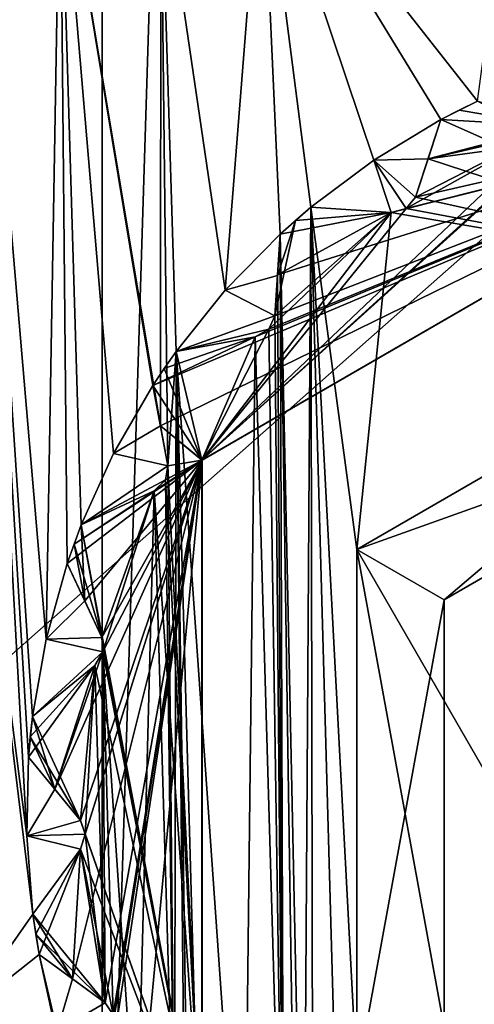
# Model space of a CAD drawing. Header units: metres. Extents: x -205 to 205, y -82 to 82.
# Tile 179 of 256: x -40.42 to -38.17, y -37.44 to -32.57. Entities that reach past the tile are written whole.
import ezdxf

# ---------------------------------------------------------------- set-up
doc = ezdxf.new("R2010")
doc.units = ezdxf.units.M
doc.layers.add('solid_PRT0003', color=7, linetype='CONTINUOUS')

msp = doc.modelspace()

# ---------------------------------------------------------------- linework, layer by layer
at = {"layer": 'solid_PRT0003'}
for points in [[(-200, -75), (-200, 75), (0, 75)], [(0, -75), (-200, -75), (0, 75)], [(-40.015358, -40.026123, 108.410858), (-37.489235, 41.072483, 108.410858), (-37.489235, -41.072483, 108.410858)], [(-40.015358, 40.026123, 108.410858), (-37.489235, 41.072483, 108.410858), (-40.015358, -40.026123, 108.410858)], [(-40.015358, 40.026123, 108.410858), (-41.061718, -37.5, 108.410858), (-41.061718, 37.5, 108.410858)], [(-40.015358, 40.026123, 108.410858), (-40.015358, -40.026123, 108.410858), (-41.061718, -37.5, 108.410858)], [(-42.489235, -37.5, 108.5), (42.510765, 37.5, 108.5), (-42.489235, 37.5, 108.5)], [(-42.489235, -37.5, 108.5), (42.510765, -37.5, 108.5), (42.510765, 37.5, 108.5)], [(-40.292316, -35.63596, 75), (-40.222397, -31.60265, 75), (-40.711826, -30.742794, 75)], [(-40.387714, -36.608894, 75), (-40.711826, -30.742794, 75), (-40.711826, -34.113243, 75)], [(-40.359425, -36.018723, 75), (-40.292316, -35.63596, 75), (-40.711826, -30.742794, 75)], [(-40.3792, -36.220387, 75), (-40.359425, -36.018723, 75), (-40.711826, -30.742794, 75)], [(-40.387714, -36.608894, 75), (-40.3792, -36.220387, 75), (-40.711826, -30.742794, 75)], [(-38.156631, -32.974407, 75), (-37.902039, -31.083382, 75), (-39.223373, -31.615299, 75)], [(-40.292316, -35.63596, 75), (-40.18745, -35.261776, 75), (-40.222397, -31.60265, 75)], [(-39.725796, -34.581535, 75), (-39.724667, -31.742668, 75), (-40.222397, -31.60265, 75)], [(-39.957958, -34.717319, 75), (-39.763332, -34.38097, 75), (-40.222397, -31.60265, 75)], [(-39.725796, -34.581535, 75), (-40.222397, -31.60265, 75), (-39.763332, -34.38097, 75)], [(-40.118149, -35.071365, 75), (-39.957958, -34.717319, 75), (-40.222397, -31.60265, 75)], [(-40.18745, -35.261776, 75), (-40.118149, -35.071365, 75), (-40.222397, -31.60265, 75)], [(-39.405647, -33.91069, 75), (-39.223373, -31.615299, 75), (-39.724667, -31.742668, 75)], [(-39.405647, -33.91069, 75), (-39.133488, -33.633308, 75), (-39.223373, -31.615299, 75)], [(-38.337498, -33.065773, 75), (-38.156631, -32.974407, 75), (-39.223373, -31.615299, 75)], [(-38.670086, -33.266754, 75), (-38.337498, -33.065773, 75), (-39.223373, -31.615299, 75)], [(-38.981026, -33.499836, 75), (-38.670086, -33.266754, 75), (-39.223373, -31.615299, 75)], [(-39.133488, -33.633308, 75), (-38.981026, -33.499836, 75), (-39.223373, -31.615299, 75)], [(-39.725796, -34.581535, 75), (-39.688866, -34.778885, 75), (-39.724667, -31.742668, 75)], [(-39.648853, -34.213776, 75), (-39.405647, -33.91069, 75), (-39.724667, -31.742668, 75)], [(-39.688866, -34.778885, 75), (-39.648853, -34.213776, 75), (-39.724667, -31.742668, 75)], [(-36.489235, -33.885105, 75), (-38.156631, -32.974407, 75), (-38.337498, -33.065773, 75)], [(-38.337498, -33.065773, 26), (-38.156631, -32.974407, 26), (-38.247658, -33.018917, 26)], [(-37.778439, -33.098751, 26), (-38.156631, -32.974407, 26), (-38.337498, -33.065773, 26)], [(-38.247658, -33.018917, 55), (-38.247658, -33.018917, 26), (-38.156631, -32.974407, 26)], [(-38.156631, -32.974407, 55), (-38.247658, -33.018917, 55), (-38.156631, -32.974407, 26)], [(-37.778439, -33.098751, 55), (-38.247658, -33.018917, 55), (-38.156631, -32.974407, 55)], [(-39.725796, -34.581535, 26), (-36.489235, -33, 26), (-39.763332, -34.38097, 26)], [(-39.257534, -34.140541, 26), (-39.763332, -34.38097, 26), (-36.489235, -33, 26)], [(-39.725796, -34.581535, 26), (-39.520424, -34.750191, 26), (-36.489235, -33, 26)], [(-39.520508, -34.750336, 55), (-37.643459, -33.055035, 55), (-36.489235, -33, 55)], [(-39.520424, -34.750191, 26), (-39.520508, -34.750336, 55), (-36.489235, -33, 55)], [(-39.520424, -34.750191, 26), (-36.489235, -33, 55), (-36.489235, -33, 26)], [(-39.189762, -34.102116, 26), (-39.257534, -34.140541, 26), (-36.489235, -33, 26)], [(-39.160316, -34.037243, 26), (-39.189762, -34.102116, 26), (-36.489235, -33, 26)], [(-39.146828, -33.834122, 26), (-39.160316, -34.037243, 26), (-36.489235, -33, 26)], [(-38.58379, -33.526222, 26), (-39.146828, -33.834122, 26), (-36.489235, -33, 26)], [(-38.508591, -33.505859, 26), (-38.58379, -33.526222, 26), (-36.489235, -33, 26)], [(-38.46394, -33.450344, 26), (-38.508591, -33.505859, 26), (-36.489235, -33, 26)], [(-38.40123, -33.259609, 26), (-38.46394, -33.450344, 26), (-36.489235, -33, 26)], [(-37.700535, -33.097733, 26), (-38.40123, -33.259609, 26), (-36.489235, -33, 26)], [(-38.337498, -33.065773, 55), (-38.337498, -33.065773, 26), (-38.247658, -33.018917, 26)], [(-38.247658, -33.018917, 55), (-38.337498, -33.065773, 55), (-38.247658, -33.018917, 26)], [(-37.778439, -33.098751, 55), (-38.337498, -33.065773, 55), (-38.247658, -33.018917, 55)], [(-39.520508, -34.750336, 55), (-37.700539, -33.097729, 55), (-37.643459, -33.055035, 55)], [(-38.337498, -33.065773, 55), (-38.337498, -33.065773, 75), (-38.670086, -33.266754, 75)], [(-38.337498, -33.065773, 6), (-38.670086, -33.266754, 75), (-38.670086, -33.266754, 6)], [(-38.337498, -33.065773, 26), (-38.670086, -33.266754, 75), (-38.337498, -33.065773, 6)], [(-38.337498, -33.065773, 55), (-38.670086, -33.266754, 75), (-38.337498, -33.065773, 26)], [(-38.401222, -33.259586, 6), (-38.337498, -33.065773, 6), (-38.670086, -33.266754, 6)], [(-38.337498, -33.065773, 55), (-38.46394, -33.450344, 75), (-38.40123, -33.259609, 75)], [(-38.401222, -33.259586, 55), (-38.46394, -33.450344, 75), (-38.337498, -33.065773, 55)], [(-38.46394, -33.450344, 26), (-38.337498, -33.065773, 6), (-38.401222, -33.259586, 6)], [(-38.40123, -33.259609, 26), (-38.337498, -33.065773, 6), (-38.46394, -33.450344, 26)], [(-36.489235, -33.885105, 75), (-38.337498, -33.065773, 75), (-38.40123, -33.259609, 75)], [(-38.337498, -33.065773, 55), (-38.40123, -33.259609, 75), (-38.337498, -33.065773, 75)], [(-38.40123, -33.259609, 26), (-38.337498, -33.065773, 26), (-38.337498, -33.065773, 6)], [(-37.778439, -33.098751, 26), (-38.337498, -33.065773, 26), (-38.40123, -33.259609, 26)], [(-38.401222, -33.259586, 55), (-38.337498, -33.065773, 55), (-37.778439, -33.098751, 55)], [(-39.520508, -34.750336, 55), (-37.778439, -33.098751, 55), (-37.700539, -33.097729, 55)], [(-39.520508, -34.750336, 55), (-38.508595, -33.505859, 55), (-37.778439, -33.098751, 55)], [(-38.508595, -33.505859, 55), (-38.463928, -33.450306, 55), (-37.778439, -33.098751, 55)], [(-38.463928, -33.450306, 55), (-38.401222, -33.259586, 55), (-37.778439, -33.098751, 55)], [(-37.700535, -33.097733, 26), (-37.778439, -33.098751, 26), (-38.40123, -33.259609, 26)], [(-38.670086, -33.266754, 6), (-38.670086, -33.266754, 75), (-38.981026, -33.499836, 75)], [(-38.981026, -33.499836, 55), (-38.670086, -33.266754, 6), (-38.981026, -33.499836, 75)], [(-38.58379, -33.526222, 6), (-38.670086, -33.266754, 6), (-38.981026, -33.499836, 6)], [(-38.981026, -33.499836, 26), (-38.981026, -33.499836, 6), (-38.670086, -33.266754, 6)], [(-38.981026, -33.499836, 55), (-38.981026, -33.499836, 26), (-38.670086, -33.266754, 6)], [(-38.463928, -33.450306, 6), (-38.401222, -33.259586, 6), (-38.670086, -33.266754, 6)], [(-38.508595, -33.505859, 6), (-38.463928, -33.450306, 6), (-38.670086, -33.266754, 6)], [(-38.58379, -33.526222, 6), (-38.508595, -33.505859, 6), (-38.670086, -33.266754, 6)], [(-38.463928, -33.450306, 55), (-38.46394, -33.450344, 75), (-38.401222, -33.259586, 55)], [(-38.46394, -33.450344, 26), (-38.401222, -33.259586, 6), (-38.463928, -33.450306, 6)], [(-36.489235, -33.885105, 75), (-38.40123, -33.259609, 75), (-38.46394, -33.450344, 75)], [(-38.508595, -33.505859, 55), (-38.46394, -33.450344, 75), (-38.463928, -33.450306, 55)], [(-38.46394, -33.450344, 26), (-38.463928, -33.450306, 6), (-38.508595, -33.505859, 6)], [(-38.508595, -33.505859, 55), (-38.508591, -33.505859, 75), (-38.46394, -33.450344, 75)], [(-38.46394, -33.450344, 26), (-38.508595, -33.505859, 6), (-38.508591, -33.505859, 26)], [(-36.489235, -33.885105, 75), (-38.46394, -33.450344, 75), (-38.508591, -33.505859, 75)], [(-39.520508, -34.750336, 55), (-38.58379, -33.526222, 55), (-38.508595, -33.505859, 55)], [(-39.01786, -39.114685, 75), (-38.981026, -33.499836, 75), (-39.133488, -33.633308, 75)], [(-39.058125, -33.565582, 55), (-39.058125, -33.565582, 26), (-38.981026, -33.499836, 26)], [(-38.58379, -33.526222, 26), (-38.981026, -33.499836, 26), (-39.058125, -33.565582, 26)], [(-38.981026, -33.499836, 55), (-39.058125, -33.565582, 55), (-38.981026, -33.499836, 26)], [(-38.58379, -33.526222, 55), (-39.058125, -33.565582, 55), (-38.981026, -33.499836, 55)], [(-39.01786, -39.114685, 75), (-38.969341, -39.509827, 75), (-38.981026, -33.499836, 75)], [(-38.753807, -35.19257, 75), (-38.58379, -33.526222, 75), (-38.981026, -33.499836, 75)], [(-38.58379, -33.526222, 55), (-38.981026, -33.499836, 75), (-38.58379, -33.526222, 75)], [(-38.809666, -39.634583, 75), (-38.981026, -33.499836, 75), (-38.969341, -39.509827, 75)], [(-38.753807, -37.80743, 75), (-38.981026, -33.499836, 75), (-38.809666, -39.634583, 75)], [(-38.753807, -37.80743, 75), (-38.753807, -35.19257, 75), (-38.981026, -33.499836, 75)], [(-38.58379, -33.526222, 55), (-38.981026, -33.499836, 55), (-38.981026, -33.499836, 75)], [(-38.981026, -33.499836, 26), (-38.58379, -33.526222, 6), (-38.981026, -33.499836, 6)], [(-38.58379, -33.526222, 26), (-38.58379, -33.526222, 6), (-38.981026, -33.499836, 26)], [(-36.489235, -33.885105, 75), (-38.508591, -33.505859, 75), (-38.58379, -33.526222, 75)], [(-38.58379, -33.526222, 55), (-38.58379, -33.526222, 75), (-38.508591, -33.505859, 75)], [(-38.58379, -33.526222, 55), (-38.508591, -33.505859, 75), (-38.508595, -33.505859, 55)], [(-38.508591, -33.505859, 26), (-38.508595, -33.505859, 6), (-38.58379, -33.526222, 6)], [(-38.508591, -33.505859, 26), (-38.58379, -33.526222, 6), (-38.58379, -33.526222, 26)], [(-39.520508, -34.750336, 55), (-39.189766, -34.102119, 55), (-38.58379, -33.526222, 55)], [(-39.189766, -34.102119, 55), (-39.160316, -34.037205, 55), (-38.58379, -33.526222, 55)], [(-39.160316, -34.037205, 55), (-39.058125, -33.565582, 55), (-38.58379, -33.526222, 55)], [(-38.58379, -33.526222, 26), (-39.133488, -33.633308, 26), (-39.146828, -33.834122, 26)], [(-38.58379, -33.526222, 26), (-39.058125, -33.565582, 26), (-39.133488, -33.633308, 26)], [(-38.753807, -35.19257, 75), (-36.489235, -33.885105, 75), (-38.58379, -33.526222, 75)], [(-39.160316, -34.037205, 55), (-39.147011, -33.836884, 55), (-39.058125, -33.565582, 55)], [(-39.147011, -33.836884, 55), (-39.133488, -33.633308, 55), (-39.058125, -33.565582, 55)], [(-39.133488, -33.633308, 55), (-39.133488, -33.633308, 26), (-39.058125, -33.565582, 26)], [(-39.058125, -33.565582, 55), (-39.133488, -33.633308, 55), (-39.058125, -33.565582, 26)], [(-39.133488, -33.633308, 55), (-39.133488, -33.633308, 75), (-39.405647, -33.91069, 75)], [(-39.133488, -33.633308, 6), (-39.405647, -33.91069, 75), (-39.405647, -33.91069, 6)], [(-39.133488, -33.633308, 26), (-39.405647, -33.91069, 75), (-39.133488, -33.633308, 6)], [(-39.133488, -33.633308, 55), (-39.405647, -33.91069, 75), (-39.133488, -33.633308, 26)], [(-39.147011, -33.836884, 6), (-39.133488, -33.633308, 6), (-39.405647, -33.91069, 6)], [(-39.133488, -33.633308, 55), (-39.160316, -34.037243, 75), (-39.146828, -33.834122, 75)], [(-39.147011, -33.836884, 55), (-39.160316, -34.037243, 75), (-39.133488, -33.633308, 55)], [(-39.160316, -34.037243, 26), (-39.133488, -33.633308, 6), (-39.147011, -33.836884, 6)], [(-39.146828, -33.834122, 26), (-39.133488, -33.633308, 6), (-39.160316, -34.037243, 26)], [(-39.114849, -39.011173, 75), (-39.133488, -33.633308, 75), (-39.146828, -33.834122, 75)], [(-39.133488, -33.633308, 55), (-39.146828, -33.834122, 75), (-39.133488, -33.633308, 75)], [(-39.146828, -33.834122, 26), (-39.133488, -33.633308, 26), (-39.133488, -33.633308, 6)], [(-39.051952, -39.044632, 75), (-39.01786, -39.114685, 75), (-39.133488, -33.633308, 75)], [(-39.114849, -39.011173, 75), (-39.051952, -39.044632, 75), (-39.133488, -33.633308, 75)], [(-39.160316, -34.037205, 6), (-39.147011, -33.836884, 6), (-39.405647, -33.91069, 6)], [(-39.114849, -39.011173, 75), (-39.146828, -33.834122, 75), (-39.160316, -34.037243, 75)], [(-39.160316, -34.037205, 55), (-39.160316, -34.037243, 75), (-39.147011, -33.836884, 55)], [(-39.160316, -34.037243, 26), (-39.147011, -33.836884, 6), (-39.160316, -34.037205, 6)], [(-36.489235, -34.384998, 74.500084), (-36.489235, -33.885105, 75), (-38.753807, -35.19257, 75)], [(-38.753807, -35.19257, 6), (-36.489235, -39.114895, 6), (-36.489235, -33.885105, 6)], [(-38.320877, -35.442497, 6.499915), (-38.753807, -35.19257, 6), (-36.489235, -33.885105, 6)], [(-36.489235, -34.384998, 6.499915), (-38.320877, -35.442497, 6.499915), (-36.489235, -33.885105, 6)], [(-39.405647, -33.91069, 6), (-39.405647, -33.91069, 75), (-39.648853, -34.213776, 75)], [(-39.648853, -34.213776, 55), (-39.405647, -33.91069, 6), (-39.648853, -34.213776, 75)], [(-39.160316, -34.037205, 6), (-39.405647, -33.91069, 6), (-39.648853, -34.213776, 6)], [(-39.648853, -34.213776, 26), (-39.648853, -34.213776, 6), (-39.405647, -33.91069, 6)], [(-39.648853, -34.213776, 55), (-39.648853, -34.213776, 26), (-39.405647, -33.91069, 6)], [(-39.189766, -34.102119, 6), (-39.160316, -34.037205, 6), (-39.648853, -34.213776, 6)], [(-39.189766, -34.102119, 55), (-39.160316, -34.037243, 75), (-39.160316, -34.037205, 55)], [(-39.160316, -34.037243, 26), (-39.160316, -34.037205, 6), (-39.189766, -34.102119, 6)], [(-39.189766, -34.102119, 55), (-39.189762, -34.102116, 75), (-39.160316, -34.037243, 75)], [(-39.160316, -34.037243, 26), (-39.189766, -34.102119, 6), (-39.189762, -34.102116, 26)], [(-39.114849, -39.011173, 75), (-39.160316, -34.037243, 75), (-39.189762, -34.102116, 75)], [(-40.357525, -36.996319, 75), (-40.711826, -34.113243, 75), (-40.711826, -37.5, 75)], [(-40.357525, -36.996319, 75), (-40.387714, -36.608894, 75), (-40.711826, -34.113243, 75)], [(-39.257534, -34.140541, 26), (-39.707176, -34.296627, 26), (-39.763332, -34.38097, 26)], [(-39.257534, -34.140541, 26), (-39.648853, -34.213776, 26), (-39.707176, -34.296627, 26)], [(-39.257534, -34.140541, 6), (-39.189766, -34.102119, 6), (-39.648853, -34.213776, 6)], [(-39.313957, -38.985313, 75), (-39.257534, -34.140541, 75), (-39.648853, -34.213776, 75)], [(-39.257534, -34.140541, 55), (-39.648853, -34.213776, 75), (-39.257534, -34.140541, 75)], [(-39.257534, -34.140541, 55), (-39.648853, -34.213776, 55), (-39.648853, -34.213776, 75)], [(-39.648853, -34.213776, 26), (-39.257534, -34.140541, 6), (-39.648853, -34.213776, 6)], [(-39.257534, -34.140541, 26), (-39.257534, -34.140541, 6), (-39.648853, -34.213776, 26)], [(-39.520508, -34.750336, 55), (-39.648853, -34.213776, 55), (-39.257534, -34.140541, 55)], [(-39.520508, -34.750336, 55), (-39.257534, -34.140541, 55), (-39.189766, -34.102119, 55)], [(-39.313957, -38.985313, 75), (-39.114849, -39.011173, 75), (-39.257534, -34.140541, 75)], [(-39.114849, -39.011173, 75), (-39.189762, -34.102116, 75), (-39.257534, -34.140541, 75)], [(-39.257534, -34.140541, 55), (-39.257534, -34.140541, 75), (-39.189762, -34.102116, 75)], [(-39.257534, -34.140541, 55), (-39.189762, -34.102116, 75), (-39.189766, -34.102119, 55)], [(-39.189762, -34.102116, 26), (-39.189766, -34.102119, 6), (-39.257534, -34.140541, 6)], [(-39.189762, -34.102116, 26), (-39.257534, -34.140541, 6), (-39.257534, -34.140541, 26)], [(-39.707176, -34.296627, 55), (-39.707176, -34.296627, 26), (-39.648853, -34.213776, 26)], [(-39.648853, -34.213776, 55), (-39.707176, -34.296627, 55), (-39.648853, -34.213776, 26)], [(-39.520508, -34.750336, 55), (-39.707176, -34.296627, 55), (-39.648853, -34.213776, 55)], [(-39.656864, -38.279316, 75), (-39.648853, -34.213776, 75), (-39.688866, -34.778885, 75)], [(-39.656864, -38.279316, 75), (-39.604267, -38.327366, 75), (-39.648853, -34.213776, 75)], [(-39.604267, -38.327366, 75), (-39.588665, -38.403698, 75), (-39.648853, -34.213776, 75)], [(-39.516304, -38.959034, 75), (-39.648853, -34.213776, 75), (-39.588665, -38.403698, 75)], [(-39.313957, -38.985313, 75), (-39.648853, -34.213776, 75), (-39.516304, -38.959034, 75)], [(-39.763332, -34.38097, 55), (-39.763332, -34.38097, 26), (-39.707176, -34.296627, 26)], [(-39.707176, -34.296627, 55), (-39.763332, -34.38097, 55), (-39.707176, -34.296627, 26)], [(-39.520508, -34.750336, 55), (-39.763332, -34.38097, 55), (-39.707176, -34.296627, 55)], [(-39.763332, -34.38097, 55), (-39.763332, -34.38097, 75), (-39.957958, -34.717319, 75)], [(-39.763332, -34.38097, 6), (-39.957958, -34.717319, 75), (-39.957958, -34.717319, 6)], [(-39.763332, -34.38097, 26), (-39.957958, -34.717319, 75), (-39.763332, -34.38097, 6)], [(-39.763332, -34.38097, 55), (-39.957958, -34.717319, 75), (-39.763332, -34.38097, 26)], [(-39.725803, -34.581512, 6), (-39.763332, -34.38097, 6), (-39.957958, -34.717319, 6)], [(-39.763332, -34.38097, 55), (-39.725796, -34.581535, 75), (-39.763332, -34.38097, 75)], [(-39.763332, -34.38097, 55), (-39.688866, -34.778885, 75), (-39.725796, -34.581535, 75)], [(-39.725803, -34.581512, 55), (-39.688866, -34.778885, 75), (-39.763332, -34.38097, 55)], [(-39.688866, -34.778885, 26), (-39.763332, -34.38097, 6), (-39.725803, -34.581512, 6)], [(-39.725796, -34.581535, 26), (-39.763332, -34.38097, 26), (-39.763332, -34.38097, 6)], [(-39.725796, -34.581535, 26), (-39.763332, -34.38097, 6), (-39.688866, -34.778885, 26)], [(-39.520508, -34.750336, 55), (-39.725803, -34.581512, 55), (-39.763332, -34.38097, 55)], [(-38.320877, -35.442497, 74.500084), (-36.489235, -34.384998, 74.500084), (-38.753807, -35.19257, 75)], [(-38.320877, -35.442497, 74.500084), (-38.320877, -35.442497, 6.499915), (-36.489235, -34.384998, 6.499915)], [(-38.320877, -35.442497, 74.500084), (-36.489235, -34.384998, 6.499915), (-36.489235, -34.384998, 74.500084)], [(-39.688869, -34.778847, 6), (-39.725803, -34.581512, 6), (-39.957958, -34.717319, 6)], [(-39.688869, -34.778847, 55), (-39.688866, -34.778885, 75), (-39.725803, -34.581512, 55)], [(-39.688866, -34.778885, 26), (-39.725803, -34.581512, 6), (-39.688869, -34.778847, 6)], [(-39.520508, -34.750336, 55), (-39.688869, -34.778847, 55), (-39.725803, -34.581512, 55)], [(-39.725796, -34.581535, 26), (-39.688866, -34.778885, 26), (-39.520424, -34.750191, 26)], [(-39.957958, -34.717319, 6), (-39.957958, -34.717319, 75), (-40.118149, -35.071365, 75)], [(-40.118149, -35.071365, 55), (-39.957958, -34.717319, 6), (-40.118149, -35.071365, 75)], [(-39.688869, -34.778847, 6), (-39.957958, -34.717319, 6), (-40.118149, -35.071365, 6)], [(-40.118149, -35.071365, 26), (-40.118149, -35.071365, 6), (-39.957958, -34.717319, 6)], [(-40.118149, -35.071365, 55), (-40.118149, -35.071365, 26), (-39.957958, -34.717319, 6)], [(-40.249683, -36.378063, 26), (-40.122246, -36.533211, 26), (-39.520424, -34.750191, 26)], [(-40.010914, -35.699707, 26), (-40.249683, -36.378063, 26), (-39.520424, -34.750191, 26)], [(-39.520424, -34.750191, 26), (-40.154037, -35.166122, 26), (-40.18745, -35.261776, 26)], [(-40.101219, -35.446709, 26), (-39.520424, -34.750191, 26), (-40.18745, -35.261776, 26)], [(-40.161869, -37.317078, 26), (-39.999847, -37.435658, 26), (-39.520424, -34.750191, 26)], [(-40.122398, -36.67506, 26), (-40.161869, -37.317078, 26), (-39.520424, -34.750191, 26)], [(-39.757336, -34.903118, 26), (-40.154037, -35.166122, 26), (-39.520424, -34.750191, 26)], [(-40.099297, -36.600655, 26), (-40.122398, -36.67506, 26), (-39.520424, -34.750191, 26)], [(-40.122246, -36.533211, 26), (-40.099297, -36.600655, 26), (-39.520424, -34.750191, 26)], [(-39.701252, -34.849045, 6), (-39.688869, -34.778847, 6), (-40.118149, -35.071365, 6)], [(-40.101219, -35.446709, 26), (-40.016365, -35.628674, 26), (-39.520424, -34.750191, 26)], [(-39.843285, -38.204754, 26), (-39.520424, -34.750191, 26), (-40.032742, -38.128979, 26)], [(-39.964722, -37.573093, 26), (-40.032742, -38.128979, 26), (-39.520424, -34.750191, 26)], [(-40.016365, -35.628674, 26), (-40.010914, -35.699707, 26), (-39.520424, -34.750191, 26)], [(-39.999847, -37.435658, 26), (-39.96085, -37.495277, 26), (-39.520424, -34.750191, 26)], [(-39.96085, -37.495277, 26), (-39.964722, -37.573093, 26), (-39.520424, -34.750191, 26)], [(-39.843285, -38.204754, 26), (-39.520508, -38.249664, 26), (-39.520424, -34.750191, 26)], [(-39.701248, -34.849045, 26), (-39.757336, -34.903118, 26), (-39.520424, -34.750191, 26)], [(-39.701252, -34.849045, 55), (-39.688866, -34.778885, 75), (-39.688869, -34.778847, 55)], [(-39.688866, -34.778885, 26), (-39.688869, -34.778847, 6), (-39.701252, -34.849045, 6)], [(-39.520424, -38.249809, 55), (-39.701252, -34.849045, 55), (-39.688869, -34.778847, 55)], [(-39.701252, -34.849045, 55), (-39.701248, -34.849045, 75), (-39.688866, -34.778885, 75)], [(-39.688866, -34.778885, 26), (-39.701252, -34.849045, 6), (-39.701248, -34.849045, 26)], [(-39.688866, -34.778885, 26), (-39.701248, -34.849045, 26), (-39.520424, -34.750191, 26)], [(-39.656864, -38.279316, 75), (-39.688866, -34.778885, 75), (-39.701248, -34.849045, 75)], [(-39.520508, -34.750336, 55), (-39.520424, -38.249809, 55), (-39.688869, -34.778847, 55)], [(-39.520424, -34.750191, 26), (-39.520508, -38.249664, 26), (-39.520508, -34.750336, 55)], [(-39.520508, -38.249664, 26), (-39.520424, -38.249809, 55), (-39.520508, -34.750336, 55)], [(-39.757336, -34.903118, 6), (-39.701252, -34.849045, 6), (-40.118149, -35.071365, 6)], [(-39.656864, -38.279316, 75), (-39.701248, -34.849045, 75), (-39.757336, -34.903118, 75)], [(-39.757336, -34.903118, 55), (-39.757336, -34.903118, 75), (-39.701248, -34.849045, 75)], [(-39.757336, -34.903118, 55), (-39.701248, -34.849045, 75), (-39.701252, -34.849045, 55)], [(-39.701248, -34.849045, 26), (-39.701252, -34.849045, 6), (-39.757336, -34.903118, 6)], [(-39.701248, -34.849045, 26), (-39.757336, -34.903118, 6), (-39.757336, -34.903118, 26)], [(-39.520424, -38.249809, 55), (-39.757336, -34.903118, 55), (-39.701252, -34.849045, 55)], [(-39.757336, -34.903118, 26), (-40.118149, -35.071365, 26), (-40.154037, -35.166122, 26)], [(-40.016365, -35.628674, 75), (-39.757336, -34.903118, 75), (-40.118149, -35.071365, 75)], [(-39.757336, -34.903118, 55), (-40.118149, -35.071365, 75), (-39.757336, -34.903118, 75)], [(-39.757336, -34.903118, 55), (-40.118149, -35.071365, 55), (-40.118149, -35.071365, 75)], [(-40.118149, -35.071365, 26), (-39.757336, -34.903118, 6), (-40.118149, -35.071365, 6)], [(-39.757336, -34.903118, 26), (-39.757336, -34.903118, 6), (-40.118149, -35.071365, 26)], [(-39.520424, -38.249809, 55), (-40.118149, -35.071365, 55), (-39.757336, -34.903118, 55)], [(-40.016365, -35.628674, 75), (-40.010914, -35.699707, 75), (-39.757336, -34.903118, 75)], [(-39.843285, -38.204754, 75), (-39.757336, -34.903118, 75), (-40.010914, -35.699707, 75)], [(-39.843285, -38.204754, 75), (-39.656864, -38.279316, 75), (-39.757336, -34.903118, 75)], [(-40.101219, -35.446709, 75), (-40.118149, -35.071365, 75), (-40.18745, -35.261776, 75)], [(-40.154037, -35.166122, 55), (-40.154037, -35.166122, 26), (-40.118149, -35.071365, 26)], [(-40.118149, -35.071365, 55), (-40.154037, -35.166122, 55), (-40.118149, -35.071365, 26)], [(-40.01638, -35.628639, 55), (-40.154037, -35.166122, 55), (-40.118149, -35.071365, 55)], [(-40.101219, -35.446709, 75), (-40.016365, -35.628674, 75), (-40.118149, -35.071365, 75)], [(-39.520424, -38.249809, 55), (-40.01638, -35.628639, 55), (-40.118149, -35.071365, 55)], [(-40.18745, -35.261776, 55), (-40.18745, -35.261776, 26), (-40.154037, -35.166122, 26)], [(-40.154037, -35.166122, 55), (-40.18745, -35.261776, 55), (-40.154037, -35.166122, 26)], [(-40.101227, -35.446686, 55), (-40.18745, -35.261776, 55), (-40.154037, -35.166122, 55)], [(-40.01638, -35.628639, 55), (-40.101227, -35.446686, 55), (-40.154037, -35.166122, 55)], [(-38.320877, -35.442497, 74.500084), (-38.753807, -35.19257, 75), (-38.753807, -37.80743, 75)], [(-38.753807, -35.19257, 6), (-38.753807, -37.80743, 6), (-36.489235, -39.114895, 6)], [(-38.320877, -37.557503, 6.499915), (-38.753807, -37.80743, 6), (-38.753807, -35.19257, 6)], [(-38.320877, -35.442497, 6.499915), (-38.320877, -37.557503, 6.499915), (-38.753807, -35.19257, 6)], [(-40.18745, -35.261776, 55), (-40.18745, -35.261776, 75), (-40.292316, -35.63596, 75)], [(-40.18745, -35.261776, 6), (-40.292316, -35.63596, 75), (-40.292316, -35.63596, 6)], [(-40.18745, -35.261776, 26), (-40.292316, -35.63596, 75), (-40.18745, -35.261776, 6)], [(-40.18745, -35.261776, 55), (-40.292316, -35.63596, 75), (-40.18745, -35.261776, 26)], [(-40.101227, -35.446686, 6), (-40.18745, -35.261776, 6), (-40.292316, -35.63596, 6)], [(-40.18745, -35.261776, 55), (-40.101219, -35.446709, 75), (-40.18745, -35.261776, 75)], [(-40.18745, -35.261776, 55), (-40.016365, -35.628674, 75), (-40.101219, -35.446709, 75)], [(-40.101227, -35.446686, 55), (-40.016365, -35.628674, 75), (-40.18745, -35.261776, 55)], [(-40.016365, -35.628674, 26), (-40.18745, -35.261776, 6), (-40.101227, -35.446686, 6)], [(-40.101219, -35.446709, 26), (-40.18745, -35.261776, 26), (-40.18745, -35.261776, 6)], [(-40.101219, -35.446709, 26), (-40.18745, -35.261776, 6), (-40.016365, -35.628674, 26)], [(-40.01638, -35.628639, 6), (-40.101227, -35.446686, 6), (-40.292316, -35.63596, 6)], [(-40.01638, -35.628639, 55), (-40.016365, -35.628674, 75), (-40.101227, -35.446686, 55)], [(-40.016365, -35.628674, 26), (-40.101227, -35.446686, 6), (-40.01638, -35.628639, 6)], [(-38.320877, -35.442497, 74.500084), (-38.753807, -37.80743, 75), (-38.320877, -37.557503, 74.500084)], [(-38.320877, -37.557503, 74.500084), (-38.320877, -37.557503, 6.499915), (-38.320877, -35.442497, 6.499915)], [(-38.320877, -35.442497, 74.500084), (-38.320877, -37.557503, 74.500084), (-38.320877, -35.442497, 6.499915)], [(-40.292316, -35.63596, 6), (-40.292316, -35.63596, 75), (-40.359425, -36.018723, 75)], [(-40.359425, -36.018723, 55), (-40.292316, -35.63596, 6), (-40.359425, -36.018723, 75)], [(-40.010914, -35.699711, 6), (-40.292316, -35.63596, 6), (-40.359425, -36.018723, 6)], [(-40.359425, -36.018723, 26), (-40.359425, -36.018723, 6), (-40.292316, -35.63596, 6)], [(-40.359425, -36.018723, 55), (-40.359425, -36.018723, 26), (-40.292316, -35.63596, 6)], [(-40.010914, -35.699711, 6), (-40.01638, -35.628639, 6), (-40.292316, -35.63596, 6)], [(-40.010914, -35.699711, 55), (-40.016365, -35.628674, 75), (-40.01638, -35.628639, 55)], [(-40.016365, -35.628674, 26), (-40.01638, -35.628639, 6), (-40.010914, -35.699711, 6)], [(-39.520424, -38.249809, 55), (-40.010914, -35.699711, 55), (-40.01638, -35.628639, 55)], [(-40.010914, -35.699711, 55), (-40.010914, -35.699707, 75), (-40.016365, -35.628674, 75)], [(-40.016365, -35.628674, 26), (-40.010914, -35.699711, 6), (-40.010914, -35.699707, 26)], [(-40.051792, -35.766029, 6), (-40.010914, -35.699711, 6), (-40.359425, -36.018723, 6)], [(-40.010914, -35.699707, 26), (-40.051792, -35.766029, 26), (-40.249683, -36.378063, 26)], [(-39.999847, -37.435658, 75), (-40.010914, -35.699707, 75), (-40.051792, -35.766029, 75)], [(-40.051792, -35.766029, 55), (-40.051792, -35.766029, 75), (-40.010914, -35.699707, 75)], [(-40.051792, -35.766029, 55), (-40.010914, -35.699707, 75), (-40.010914, -35.699711, 55)], [(-40.010914, -35.699707, 26), (-40.010914, -35.699711, 6), (-40.051792, -35.766029, 6)], [(-40.010914, -35.699707, 26), (-40.051792, -35.766029, 6), (-40.051792, -35.766029, 26)], [(-39.520424, -38.249809, 55), (-40.051792, -35.766029, 55), (-40.010914, -35.699711, 55)], [(-39.999847, -37.435658, 75), (-39.96085, -37.495277, 75), (-40.010914, -35.699707, 75)], [(-39.843285, -38.204754, 75), (-40.010914, -35.699707, 75), (-39.96085, -37.495277, 75)], [(-40.051792, -35.766029, 26), (-40.370621, -36.119427, 26), (-40.3792, -36.220387, 26)], [(-40.051792, -35.766029, 26), (-40.3792, -36.220387, 26), (-40.249683, -36.378063, 26)], [(-40.051792, -35.766029, 26), (-40.359425, -36.018723, 26), (-40.370621, -36.119427, 26)], [(-40.122246, -36.533211, 75), (-40.051792, -35.766029, 75), (-40.359425, -36.018723, 75)], [(-40.051792, -35.766029, 55), (-40.359425, -36.018723, 75), (-40.051792, -35.766029, 75)], [(-40.051792, -35.766029, 55), (-40.359425, -36.018723, 55), (-40.359425, -36.018723, 75)], [(-40.359425, -36.018723, 26), (-40.051792, -35.766029, 6), (-40.359425, -36.018723, 6)], [(-40.051792, -35.766029, 26), (-40.051792, -35.766029, 6), (-40.359425, -36.018723, 26)], [(-40.122269, -36.53318, 55), (-40.359425, -36.018723, 55), (-40.051792, -35.766029, 55)], [(-39.520424, -38.249809, 55), (-40.122269, -36.53318, 55), (-40.051792, -35.766029, 55)], [(-40.122246, -36.533211, 75), (-40.099297, -36.600655, 75), (-40.051792, -35.766029, 75)], [(-39.999847, -37.435658, 75), (-40.051792, -35.766029, 75), (-40.099297, -36.600655, 75)], [(-40.249683, -36.378063, 75), (-40.359425, -36.018723, 75), (-40.3792, -36.220387, 75)], [(-40.370621, -36.119427, 55), (-40.370621, -36.119427, 26), (-40.359425, -36.018723, 26)], [(-40.359425, -36.018723, 55), (-40.370621, -36.119427, 55), (-40.359425, -36.018723, 26)], [(-40.122269, -36.53318, 55), (-40.370621, -36.119427, 55), (-40.359425, -36.018723, 55)], [(-40.249683, -36.378063, 75), (-40.122246, -36.533211, 75), (-40.359425, -36.018723, 75)], [(-40.3792, -36.220387, 55), (-40.3792, -36.220387, 26), (-40.370621, -36.119427, 26)], [(-40.370621, -36.119427, 55), (-40.3792, -36.220387, 55), (-40.370621, -36.119427, 26)], [(-40.249699, -36.378044, 55), (-40.3792, -36.220387, 55), (-40.370621, -36.119427, 55)], [(-40.122269, -36.53318, 55), (-40.249699, -36.378044, 55), (-40.370621, -36.119427, 55)], [(-40.3792, -36.220387, 55), (-40.3792, -36.220387, 75), (-40.387714, -36.608894, 75)], [(-40.3792, -36.220387, 6), (-40.387714, -36.608894, 75), (-40.387714, -36.608894, 6)], [(-40.3792, -36.220387, 26), (-40.387714, -36.608894, 75), (-40.3792, -36.220387, 6)], [(-40.3792, -36.220387, 55), (-40.387714, -36.608894, 75), (-40.3792, -36.220387, 26)], [(-40.249699, -36.378044, 6), (-40.3792, -36.220387, 6), (-40.387714, -36.608894, 6)], [(-40.3792, -36.220387, 55), (-40.249683, -36.378063, 75), (-40.3792, -36.220387, 75)], [(-40.3792, -36.220387, 55), (-40.122246, -36.533211, 75), (-40.249683, -36.378063, 75)], [(-40.249699, -36.378044, 55), (-40.122246, -36.533211, 75), (-40.3792, -36.220387, 55)], [(-40.122246, -36.533211, 26), (-40.3792, -36.220387, 6), (-40.249699, -36.378044, 6)], [(-40.249683, -36.378063, 26), (-40.3792, -36.220387, 26), (-40.3792, -36.220387, 6)], [(-40.249683, -36.378063, 26), (-40.3792, -36.220387, 6), (-40.122246, -36.533211, 26)], [(-40.122269, -36.53318, 6), (-40.249699, -36.378044, 6), (-40.387714, -36.608894, 6)], [(-40.122269, -36.53318, 55), (-40.122246, -36.533211, 75), (-40.249699, -36.378044, 55)], [(-40.122246, -36.533211, 26), (-40.249699, -36.378044, 6), (-40.122269, -36.53318, 6)], [(-40.0993, -36.600658, 6), (-40.122269, -36.53318, 6), (-40.387714, -36.608894, 6)], [(-40.0993, -36.600658, 55), (-40.122246, -36.533211, 75), (-40.122269, -36.53318, 55)], [(-40.122246, -36.533211, 26), (-40.122269, -36.53318, 6), (-40.0993, -36.600658, 6)], [(-39.520424, -38.249809, 55), (-40.0993, -36.600658, 55), (-40.122269, -36.53318, 55)], [(-40.0993, -36.600658, 55), (-40.099297, -36.600655, 75), (-40.122246, -36.533211, 75)], [(-40.122246, -36.533211, 26), (-40.0993, -36.600658, 6), (-40.099297, -36.600655, 26)], [(-40.122398, -36.67506, 6), (-40.0993, -36.600658, 6), (-40.387714, -36.608894, 6)], [(-40.387714, -36.608894, 6), (-40.387714, -36.608894, 75), (-40.357525, -36.996319, 75)], [(-40.357525, -36.996319, 55), (-40.387714, -36.608894, 6), (-40.357525, -36.996319, 75)], [(-40.122398, -36.67506, 6), (-40.387714, -36.608894, 6), (-40.357525, -36.996319, 6)], [(-40.357525, -36.996319, 26), (-40.357525, -36.996319, 6), (-40.387714, -36.608894, 6)], [(-40.357525, -36.996319, 55), (-40.357525, -36.996319, 26), (-40.387714, -36.608894, 6)], [(-39.999847, -37.435658, 75), (-40.099297, -36.600655, 75), (-40.122398, -36.67506, 75)], [(-40.122398, -36.67506, 55), (-40.122398, -36.67506, 75), (-40.099297, -36.600655, 75)], [(-40.122398, -36.67506, 55), (-40.099297, -36.600655, 75), (-40.0993, -36.600658, 55)], [(-40.099297, -36.600655, 26), (-40.0993, -36.600658, 6), (-40.122398, -36.67506, 6)], [(-40.099297, -36.600655, 26), (-40.122398, -36.67506, 6), (-40.122398, -36.67506, 26)], [(-39.520424, -38.249809, 55), (-40.122398, -36.67506, 55), (-40.0993, -36.600658, 55)], [(-40.161869, -37.317078, 75), (-40.122398, -36.67506, 75), (-40.357525, -36.996319, 75)], [(-40.122398, -36.67506, 55), (-40.357525, -36.996319, 75), (-40.122398, -36.67506, 75)], [(-40.122398, -36.67506, 55), (-40.357525, -36.996319, 55), (-40.357525, -36.996319, 75)], [(-40.357525, -36.996319, 26), (-40.122398, -36.67506, 6), (-40.357525, -36.996319, 6)], [(-40.122398, -36.67506, 26), (-40.122398, -36.67506, 6), (-40.357525, -36.996319, 26)], [(-40.122398, -36.67506, 26), (-40.357525, -36.996319, 26), (-40.343327, -37.096645, 26)], [(-39.999878, -37.435635, 55), (-40.357525, -36.996319, 55), (-40.122398, -36.67506, 55)], [(-40.122398, -36.67506, 26), (-40.343327, -37.096645, 26), (-40.326527, -37.196568, 26)], [(-40.122398, -36.67506, 26), (-40.326527, -37.196568, 26), (-40.161869, -37.317078, 26)], [(-40.161869, -37.317078, 75), (-39.999847, -37.435658, 75), (-40.122398, -36.67506, 75)], [(-39.96085, -37.495281, 55), (-39.999878, -37.435635, 55), (-40.122398, -36.67506, 55)], [(-39.520424, -38.249809, 55), (-39.96085, -37.495281, 55), (-40.122398, -36.67506, 55)], [(-40.326527, -37.196568, 75), (-40.357525, -36.996319, 75), (-40.711826, -37.5, 75)], [(-40.161869, -37.317078, 75), (-40.357525, -36.996319, 75), (-40.326527, -37.196568, 75)], [(-40.343327, -37.096645, 55), (-40.343327, -37.096645, 26), (-40.357525, -36.996319, 26)], [(-40.357525, -36.996319, 55), (-40.343327, -37.096645, 55), (-40.357525, -36.996319, 26)], [(-39.999878, -37.435635, 55), (-40.343327, -37.096645, 55), (-40.357525, -36.996319, 55)], [(-40.326527, -37.196568, 55), (-40.326527, -37.196568, 26), (-40.343327, -37.096645, 26)], [(-40.343327, -37.096645, 55), (-40.326527, -37.196568, 55), (-40.343327, -37.096645, 26)], [(-40.161888, -37.317066, 55), (-40.326527, -37.196568, 55), (-40.343327, -37.096645, 55)], [(-39.999878, -37.435635, 55), (-40.161888, -37.317066, 55), (-40.343327, -37.096645, 55)], [(-40.326527, -37.196568, 75), (-40.711826, -37.5, 75), (-39.767956, -39.778721, 75)], [(-40.238155, -37.574986, 75), (-40.326527, -37.196568, 75), (-39.767956, -39.778721, 75)], [(-40.326527, -37.196568, 55), (-40.326527, -37.196568, 75), (-40.238155, -37.574986, 75)], [(-40.326527, -37.196568, 55), (-40.161869, -37.317078, 75), (-40.326527, -37.196568, 75)], [(-40.326527, -37.196568, 6), (-40.238155, -37.574986, 75), (-40.238155, -37.574986, 6)], [(-40.326527, -37.196568, 26), (-40.238155, -37.574986, 75), (-40.326527, -37.196568, 6)], [(-40.326527, -37.196568, 55), (-40.238155, -37.574986, 75), (-40.326527, -37.196568, 26)], [(-40.326527, -37.196568, 55), (-39.999847, -37.435658, 75), (-40.161869, -37.317078, 75)], [(-40.161888, -37.317066, 55), (-39.999847, -37.435658, 75), (-40.326527, -37.196568, 55)], [(-40.161888, -37.317066, 6), (-40.326527, -37.196568, 6), (-40.238155, -37.574986, 6)], [(-39.999847, -37.435658, 26), (-40.326527, -37.196568, 6), (-40.161888, -37.317066, 6)], [(-40.161869, -37.317078, 26), (-40.326527, -37.196568, 26), (-40.326527, -37.196568, 6)], [(-40.161869, -37.317078, 26), (-40.326527, -37.196568, 6), (-39.999847, -37.435658, 26)], [(-39.999878, -37.435635, 6), (-40.161888, -37.317066, 6), (-40.238155, -37.574986, 6)], [(-39.999878, -37.435635, 55), (-39.999847, -37.435658, 75), (-40.161888, -37.317066, 55)], [(-39.999847, -37.435658, 26), (-40.161888, -37.317066, 6), (-39.999878, -37.435635, 6)], [(-39.96085, -37.495281, 6), (-39.999878, -37.435635, 6), (-40.238155, -37.574986, 6)], [(-39.96085, -37.495281, 55), (-39.999847, -37.435658, 75), (-39.999878, -37.435635, 55)], [(-39.999847, -37.435658, 26), (-39.999878, -37.435635, 6), (-39.96085, -37.495281, 6)], [(-39.96085, -37.495281, 55), (-39.96085, -37.495277, 75), (-39.999847, -37.435658, 75)], [(-39.999847, -37.435658, 26), (-39.96085, -37.495281, 6), (-39.96085, -37.495277, 26)]]:
    msp.add_3dface(points, dxfattribs=at)

doc.saveas('drawing.dxf')
